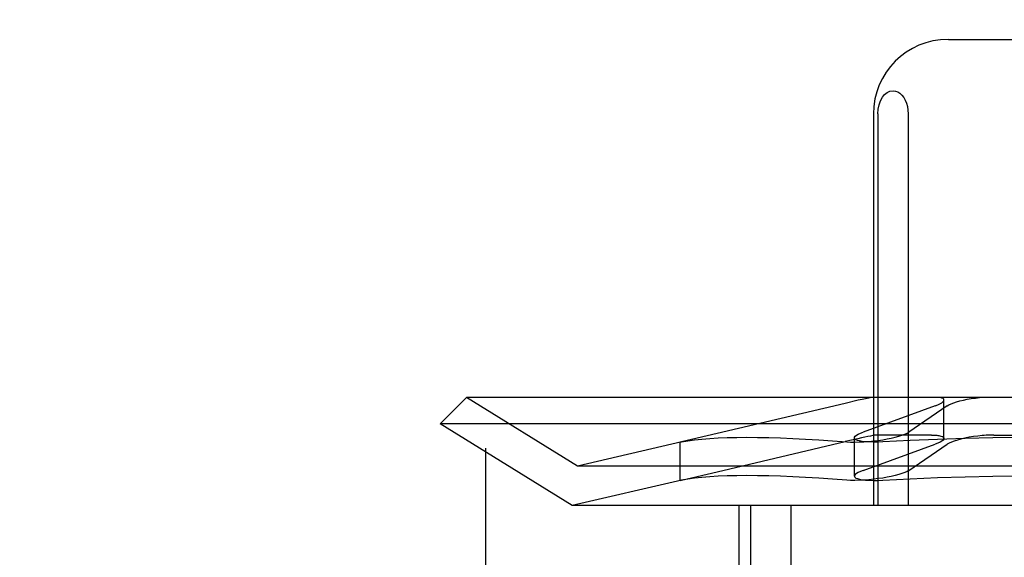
# Model space of a CAD drawing. Header units: inches. Extents: x 0 to 270, y 0 to 175.
# Tile 20 of 95: x 77.244 to 77.508, y 85.87 to 86.014. Entities that reach past the tile are written whole.
import ezdxf

# ---------------------------------------------------------------- set-up
doc = ezdxf.new("R2010")
doc.units = ezdxf.units.IN
doc.header["$LTSCALE"] = 14.84127
doc.header["$MEASUREMENT"] = 0
doc.linetypes.add('HIDDEN', pattern=[0.2, 0.1, -0.1])
doc.layers.add('DEFAULT_2', color=8, linetype='HIDDEN')

msp = doc.modelspace()

# ---------------------------------------------------------------- linework, layer by layer
at = {"layer": 'DEFAULT_2', "color": 8, "linetype": 'HIDDEN'}
for p, q in [((77.24389, 88.04037), (77.24389, 83.04037)), ((77.36889, 84.41537), (77.36889, 86.66537)), ((77.49286, 86.00912), (77.54642, 86.00912)), ((77.47276, 85.98912), (77.47276, 85.88412)), ((77.47397, 85.98912), (77.47397, 85.88412)), ((77.48207, 85.98912), (77.48207, 85.88412)), ((77.36371, 85.91312), (77.35664, 85.90605)), ((77.39339, 85.89472), (77.36371, 85.91312)), ((77.67557, 85.91312), (77.36371, 85.91312)), ((77.49167, 85.90214), (77.49167, 85.91242)), ((77.46521, 85.91155), (77.43092, 85.90345)), ((77.48933, 85.91086), (77.47002, 85.90386)), ((77.49255, 85.91086), (77.48227, 85.90386)), ((77.392, 85.88412), (77.35664, 85.90605)), ((77.68264, 85.90605), (77.35664, 85.90605)), ((77.43092, 85.90345), (77.42132, 85.90127)), ((77.46768, 85.89203), (77.46768, 85.90231)), ((77.48835, 85.90306), (77.47377, 85.90306)), ((77.50506, 85.90306), (77.53422, 85.90306)), ((77.42136, 85.90127), (77.39339, 85.89472)), ((77.42132, 85.90127), (77.42092, 85.90116)), ((77.42092, 85.90116), (77.42132, 85.90123)), ((77.42092, 85.8909), (77.42092, 85.90117)), ((77.43092, 85.89318), (77.4652, 85.90128)), ((77.47002, 85.89359), (77.48933, 85.90058)), ((77.48227, 85.89359), (77.49255, 85.90058)), ((77.64589, 85.89472), (77.39339, 85.89472)), ((77.42136, 85.891), (77.392, 85.88412)), ((77.42092, 85.89089), (77.42132, 85.891)), ((77.42132, 85.89096), (77.42092, 85.89089)), ((77.42132, 85.891), (77.43092, 85.89318)), ((77.64727, 85.88412), (77.392, 85.88412)), ((77.43664, 85.88412), (77.43664, 85.72787)), ((77.43984, 85.88412), (77.43984, 85.72787)), ((77.45065, 85.88412), (77.45065, 85.72787))]:
    msp.add_line(p, q, dxfattribs=at)
for points in [[(77.47397, 85.98912), (77.47406, 85.9904), (77.47429, 85.99158), (77.47468, 85.99266), (77.47518, 85.9936), (77.47578, 85.99434), (77.47647, 85.99489), (77.47721, 85.99523), (77.47802, 85.99536)], [(77.47802, 85.99536), (77.47868, 85.99528), (77.4793, 85.99505), (77.47988, 85.99468), (77.48041, 85.99418), (77.48088, 85.99356), (77.48128, 85.99284), (77.48162, 85.99201), (77.48186, 85.9911), (77.48201, 85.99014), (77.48207, 85.98912)], [(77.47226, 85.91312), (77.47153, 85.91297), (77.47068, 85.9128), (77.46974, 85.91259), (77.4687, 85.91236), (77.46521, 85.91155)], [(77.48933, 85.91086), (77.49003, 85.91113), (77.49061, 85.9114), (77.49107, 85.91167), (77.4914, 85.91193), (77.4916, 85.91218), (77.49167, 85.91242)], [(77.49167, 85.91242), (77.49161, 85.91263), (77.49142, 85.91282), (77.4911, 85.91298), (77.49067, 85.91312)], [(77.49255, 85.91086), (77.49301, 85.91113), (77.49359, 85.9114), (77.49428, 85.91167), (77.49507, 85.91193), (77.49595, 85.91218), (77.49692, 85.91242), (77.49794, 85.91263), (77.49901, 85.91282), (77.50011, 85.91298), (77.50123, 85.91312)], [(77.42132, 85.90123), (77.42297, 85.90151), (77.42478, 85.90175), (77.42675, 85.90196), (77.42887, 85.90214), (77.43114, 85.90227), (77.43357, 85.90237), (77.43614, 85.90243), (77.43886, 85.90245), (77.44172, 85.90243), (77.44473, 85.90237), (77.44787, 85.90227), (77.45116, 85.90214), (77.45458, 85.90196), (77.45814, 85.90175), (77.46183, 85.90151), (77.46565, 85.90123)], [(77.47377, 85.90306), (77.47348, 85.90304), (77.47309, 85.90299), (77.47258, 85.90291), (77.47197, 85.90279), (77.47126, 85.90265), (77.47045, 85.90248), (77.46955, 85.90228), (77.46857, 85.90206), (77.4652, 85.90128)], [(77.46565, 85.90123), (77.46664, 85.90118), (77.46774, 85.90116), (77.46894, 85.90119), (77.47021, 85.90125), (77.47153, 85.90135), (77.47287, 85.90148)], [(77.46768, 85.9023), (77.46772, 85.90247), (77.4679, 85.90273), (77.46822, 85.903), (77.46869, 85.90328), (77.46929, 85.90357), (77.47002, 85.90386)], [(77.46902, 85.90148), (77.46848, 85.90163), (77.46808, 85.90181), (77.46781, 85.90201), (77.46769, 85.90223), (77.46768, 85.9023)], [(77.47531, 85.90123), (77.47403, 85.90118), (77.47282, 85.90116), (77.47169, 85.90119), (77.47067, 85.90125), (77.46977, 85.90135), (77.46902, 85.90148)], [(77.47287, 85.90148), (77.47408, 85.90163), (77.47527, 85.90181), (77.47643, 85.90201), (77.47755, 85.90223), (77.47859, 85.90247), (77.47955, 85.90273), (77.48041, 85.903), (77.48115, 85.90328), (77.48178, 85.90357), (77.48227, 85.90386)], [(77.51964, 85.90245), (77.51219, 85.90241), (77.50474, 85.90231), (77.49732, 85.90214), (77.48993, 85.9019), (77.48259, 85.9016), (77.47531, 85.90123)], [(77.48835, 85.90306), (77.48873, 85.90305), (77.48909, 85.90304), (77.48944, 85.90302), (77.48976, 85.90299), (77.49006, 85.90296), (77.49033, 85.90291)], [(77.49167, 85.90215), (77.49164, 85.90198), (77.49146, 85.90172), (77.49114, 85.90145), (77.49067, 85.90116), (77.49007, 85.90088), (77.48933, 85.90058)], [(77.49033, 85.90291), (77.49087, 85.90279), (77.49128, 85.90263), (77.49155, 85.90244), (77.49167, 85.90222), (77.49167, 85.90215)], [(77.50194, 85.90291), (77.50074, 85.90279), (77.49956, 85.90263), (77.4984, 85.90244), (77.49728, 85.90222), (77.49624, 85.90198), (77.49528, 85.90172), (77.49442, 85.90145), (77.49367, 85.90116), (77.49304, 85.90088), (77.49255, 85.90058)], [(77.50506, 85.90306), (77.50455, 85.90305), (77.50404, 85.90304), (77.50352, 85.90302), (77.503, 85.90299), (77.50247, 85.90296), (77.50194, 85.90291)], [(77.47002, 85.89359), (77.46929, 85.89329), (77.46869, 85.89301), (77.46822, 85.89273), (77.4679, 85.89246), (77.46772, 85.8922), (77.46768, 85.89203)], [(77.48227, 85.89359), (77.48178, 85.89329), (77.48115, 85.89301), (77.48041, 85.89273), (77.47955, 85.89246), (77.47859, 85.8922), (77.47755, 85.89196), (77.47643, 85.89173), (77.47527, 85.89153), (77.47408, 85.89136), (77.47287, 85.89121)], [(77.46565, 85.89096), (77.46183, 85.89124), (77.45814, 85.89148), (77.45458, 85.89169), (77.45116, 85.89187), (77.44787, 85.892), (77.44473, 85.8921), (77.44172, 85.89216), (77.43886, 85.89218), (77.43614, 85.89216), (77.43357, 85.8921), (77.43114, 85.892), (77.42887, 85.89187), (77.42675, 85.89169), (77.42478, 85.89148), (77.42297, 85.89124), (77.42132, 85.89096)], [(77.47287, 85.89121), (77.47153, 85.89107), (77.47021, 85.89098), (77.46894, 85.89092), (77.46774, 85.89089), (77.46664, 85.89091), (77.46565, 85.89096)], [(77.46768, 85.89203), (77.46769, 85.89196), (77.46781, 85.89173), (77.46808, 85.89153), (77.46849, 85.89136), (77.46902, 85.89121)], [(77.46902, 85.89121), (77.46977, 85.89107), (77.47067, 85.89098), (77.47169, 85.89092), (77.47282, 85.89089), (77.47403, 85.89091), (77.47531, 85.89096)], [(77.47531, 85.89096), (77.48259, 85.89133), (77.48993, 85.89163), (77.49732, 85.89186), (77.50474, 85.89203), (77.51219, 85.89214), (77.51964, 85.89218)]]:
    msp.add_lwpolyline(points, dxfattribs=at)
msp.add_arc((77.49276, 85.98912), 0.02, 90, 180, dxfattribs=at)

doc.saveas('drawing.dxf')
